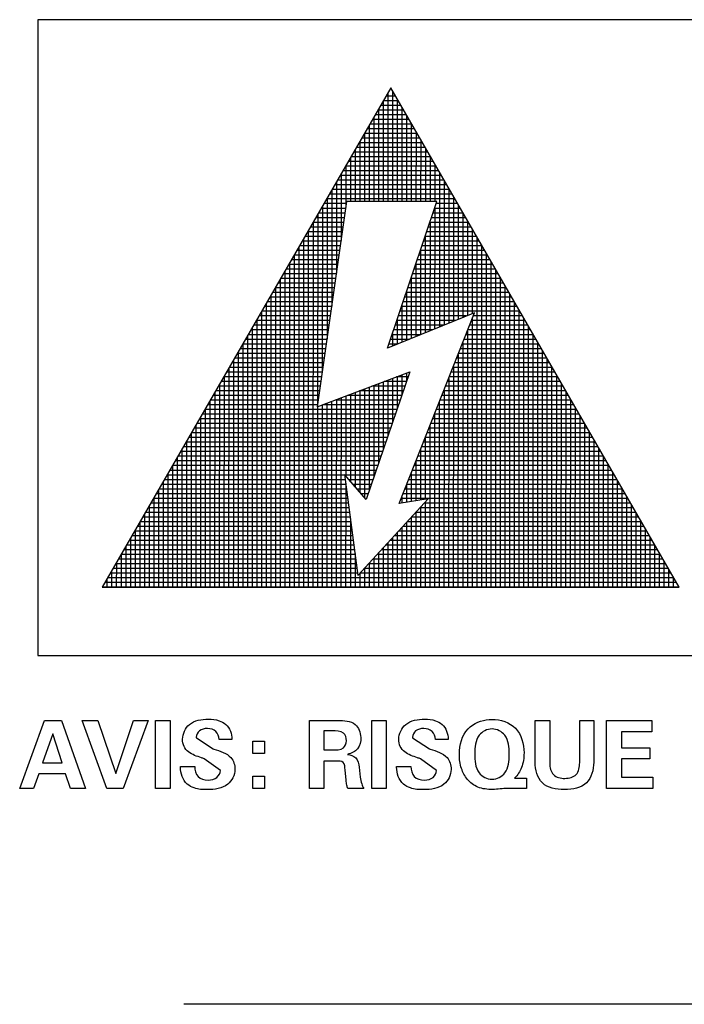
# Model space of a CAD drawing. Header units: inches. Extents: x 0 to 34, y 0 to 22.
# Tile 4 of 27: x 7.926 to 8.413, y 2.389 to 3.112. Entities that reach past the tile are written whole.
import ezdxf

# ---------------------------------------------------------------- set-up
doc = ezdxf.new("R2010")
doc.units = ezdxf.units.IN
doc.header["$LTSCALE"] = 1.87
doc.header["$MEASUREMENT"] = 0
doc.layers.get('0').update_dxf_attribs({"linetype": 'CONTINUOUS'})

msp = doc.modelspace()

# ---------------------------------------------------------------- linework, layer by layer
at = {"color": 5}
for p, q in [((7.9388, 3.112), (7.9388, 2.64503)), ((9.69913, 3.112), (7.9388, 3.112)), ((8.19789, 3.06185), (7.9862, 2.69518)), ((8.40958, 2.69518), (8.19789, 3.06185)), ((8.19931, 3.0594), (8.19928, 2.97841)), ((8.19243, 3.05239), (8.19241, 2.97841)), ((8.2033, 3.05248), (8.19248, 3.05248)), ((8.20131, 3.05591), (8.19447, 3.05591)), ((8.19587, 3.05834), (8.19585, 2.97841)), ((8.20274, 3.05345), (8.20272, 2.97841)), ((8.20727, 3.04561), (8.18852, 3.04561)), ((8.189, 3.04644), (8.18897, 2.97841)), ((8.20528, 3.04904), (8.1905, 3.04904)), ((8.20617, 3.0475), (8.20615, 2.97841)), ((8.21124, 3.03874), (8.18455, 3.03874)), ((8.18556, 3.04048), (8.18554, 2.97841)), ((8.20925, 3.04217), (8.18653, 3.04217)), ((8.20961, 3.04155), (8.20959, 2.97841)), ((8.2152, 3.03187), (8.18058, 3.03187)), ((8.18212, 3.03453), (8.1821, 2.97841)), ((8.21322, 3.0353), (8.18257, 3.0353)), ((8.21304, 3.03561), (8.21302, 2.97841)), ((8.21648, 3.02966), (8.21646, 2.97841)), ((8.17524, 3.02262), (8.17523, 2.97841)), ((8.21917, 3.025), (8.17661, 3.025)), ((8.21718, 3.02843), (8.1786, 3.02843)), ((8.17868, 3.02857), (8.17867, 2.97841)), ((8.2199, 3.02371), (8.21989, 2.97841)), ((8.17181, 3.01667), (8.17179, 2.97841)), ((8.22313, 3.01812), (8.17265, 3.01812)), ((8.22115, 3.02156), (8.17463, 3.02156)), ((8.22334, 3.01777), (8.22333, 2.97841)), ((8.22909, 3.00782), (8.1667, 3.00782)), ((8.16837, 3.01072), (8.16836, 2.97841)), ((8.2271, 3.01125), (8.16868, 3.01125)), ((8.22512, 3.01469), (8.17066, 3.01469)), ((8.22677, 3.01182), (8.22676, 2.97841)), ((8.23305, 3.00094), (8.16273, 3.00094)), ((8.23107, 3.00438), (8.16472, 3.00438)), ((8.16493, 3.00476), (8.16492, 2.97399)), ((8.23021, 3.00587), (8.2302, 2.97841)), ((8.23702, 2.99407), (8.15876, 2.99407)), ((8.23503, 2.99751), (8.16075, 2.99751)), ((8.1615, 2.99881), (8.16148, 2.94989)), ((8.23364, 2.99992), (8.23361, 2.88626)), ((8.23708, 2.99398), (8.23705, 2.88767)), ((8.15462, 2.9869), (8.1546, 2.9017)), ((8.24099, 2.9872), (8.15479, 2.9872)), ((8.239, 2.99064), (8.15678, 2.99064)), ((8.15806, 2.99285), (8.15804, 2.9258)), ((8.24051, 2.98803), (8.24048, 2.88907)), ((8.24495, 2.98033), (8.15083, 2.98033)), ((8.15118, 2.98095), (8.15115, 2.87761)), ((8.24297, 2.98377), (8.15281, 2.98377)), ((8.24394, 2.98208), (8.24392, 2.89048)), ((8.16556, 2.97841), (8.14401, 2.82762)), ((8.16485, 2.97346), (8.14686, 2.97346)), ((8.14775, 2.975), (8.14771, 2.85351)), ((8.16534, 2.9769), (8.14885, 2.9769)), ((8.23177, 2.97841), (8.16556, 2.97841)), ((8.19559, 2.8707), (8.23177, 2.97841)), ((8.24892, 2.97346), (8.23011, 2.97346)), ((8.2302, 2.97372), (8.23017, 2.88485)), ((8.24694, 2.9769), (8.23127, 2.9769)), ((8.24738, 2.97613), (8.24735, 2.89189)), ((8.16387, 2.96659), (8.14289, 2.96659)), ((8.14431, 2.96904), (8.14427, 2.82942)), ((8.16436, 2.97003), (8.14488, 2.97003)), ((8.25289, 2.96659), (8.2278, 2.96659)), ((8.2509, 2.97003), (8.22896, 2.97003)), ((8.25081, 2.97019), (8.25079, 2.89329)), ((8.16289, 2.95972), (8.13893, 2.95972)), ((8.14087, 2.96309), (8.14081, 2.73876)), ((8.16338, 2.96316), (8.14091, 2.96316)), ((8.25685, 2.95972), (8.2255, 2.95972)), ((8.25487, 2.96316), (8.22665, 2.96316)), ((8.22676, 2.96348), (8.22674, 2.88345)), ((8.25424, 2.96424), (8.25422, 2.8947)), ((8.25768, 2.95829), (8.25766, 2.89611)), ((8.134, 2.95118), (8.13392, 2.69518)), ((8.1619, 2.95285), (8.13496, 2.95285)), ((8.16239, 2.95628), (8.13694, 2.95628)), ((8.13744, 2.95713), (8.13737, 2.73779)), ((8.26082, 2.95285), (8.22319, 2.95285)), ((8.22332, 2.95325), (8.2233, 2.88204)), ((8.25884, 2.95628), (8.22434, 2.95628)), ((8.26111, 2.95235), (8.26104, 2.69518)), ((8.13056, 2.94523), (8.13049, 2.69518)), ((8.16092, 2.94598), (8.131, 2.94598)), ((8.16141, 2.94941), (8.13298, 2.94941)), ((8.21989, 2.94301), (8.21987, 2.88063)), ((8.26479, 2.94598), (8.22088, 2.94598)), ((8.26281, 2.94941), (8.22203, 2.94941)), ((8.26455, 2.9464), (8.26447, 2.69518)), ((8.15945, 2.93567), (8.12504, 2.93567)), ((8.15994, 2.93911), (8.12703, 2.93911)), ((8.12713, 2.93927), (8.12705, 2.69518)), ((8.16043, 2.94254), (8.12901, 2.94254)), ((8.27074, 2.93567), (8.21742, 2.93567)), ((8.26876, 2.93911), (8.21857, 2.93911)), ((8.26677, 2.94254), (8.21972, 2.94254)), ((8.26798, 2.94045), (8.26791, 2.69518)), ((8.15847, 2.9288), (8.12108, 2.9288)), ((8.15896, 2.93224), (8.12306, 2.93224)), ((8.12369, 2.93332), (8.12362, 2.69518)), ((8.2747, 2.9288), (8.21511, 2.9288)), ((8.27272, 2.93224), (8.21626, 2.93224)), ((8.21644, 2.93278), (8.21643, 2.87923)), ((8.27141, 2.9345), (8.27134, 2.69518)), ((8.27485, 2.92855), (8.27478, 2.69518)), ((8.11681, 2.92141), (8.11675, 2.69518)), ((8.15749, 2.92193), (8.11711, 2.92193)), ((8.15798, 2.92537), (8.11909, 2.92537)), ((8.12025, 2.92737), (8.12019, 2.73295)), ((8.27867, 2.92193), (8.2128, 2.92193)), ((8.21301, 2.92254), (8.21299, 2.87782)), ((8.27669, 2.92537), (8.21396, 2.92537)), ((8.27828, 2.92261), (8.27822, 2.69518)), ((8.1565, 2.91506), (8.11314, 2.91506)), ((8.11337, 2.91546), (8.11331, 2.69518)), ((8.157, 2.91849), (8.11513, 2.91849)), ((8.28264, 2.91506), (8.21049, 2.91506)), ((8.28066, 2.91849), (8.21165, 2.91849)), ((8.28172, 2.91666), (8.28165, 2.69518)), ((8.15552, 2.90819), (8.10918, 2.90819)), ((8.10994, 2.90951), (8.10989, 2.73004)), ((8.15601, 2.91162), (8.11116, 2.91162)), ((8.28661, 2.90819), (8.20818, 2.90819)), ((8.28462, 2.91162), (8.20934, 2.91162)), ((8.20957, 2.91231), (8.20956, 2.87641)), ((8.28515, 2.91071), (8.28509, 2.69518)), ((8.15454, 2.90131), (8.10521, 2.90131)), ((8.1065, 2.90355), (8.10645, 2.72907)), ((8.15503, 2.90475), (8.10719, 2.90475)), ((8.29057, 2.90131), (8.20588, 2.90131)), ((8.20613, 2.90207), (8.20612, 2.87501)), ((8.28859, 2.90475), (8.20703, 2.90475)), ((8.28858, 2.90476), (8.28852, 2.69518)), ((8.15356, 2.89444), (8.10124, 2.89444)), ((8.10306, 2.8976), (8.10301, 2.72811)), ((8.15405, 2.89788), (8.10322, 2.89788)), ((8.25948, 2.89685), (8.19559, 2.8707)), ((8.2536, 2.89444), (8.20357, 2.89444)), ((8.20422, 2.75663), (8.25948, 2.89685)), ((8.29256, 2.89788), (8.20472, 2.89788)), ((8.25766, 2.89223), (8.2576, 2.69518)), ((8.29454, 2.89444), (8.25853, 2.89444)), ((8.29202, 2.89882), (8.29196, 2.69518)), ((8.29545, 2.89287), (8.29539, 2.69518)), ((8.09619, 2.88569), (8.09614, 2.72617)), ((8.15258, 2.88757), (8.09727, 2.88757)), ((8.15307, 2.89101), (8.09926, 2.89101)), ((8.09963, 2.89164), (8.09957, 2.72714)), ((8.23682, 2.88757), (8.20126, 2.88757)), ((8.24521, 2.89101), (8.20241, 2.89101)), ((8.20269, 2.89184), (8.20268, 2.8736)), ((8.29851, 2.88757), (8.25582, 2.88757)), ((8.29652, 2.89101), (8.25718, 2.89101)), ((8.29888, 2.88692), (8.29883, 2.69518)), ((8.09275, 2.87974), (8.0927, 2.7252)), ((8.15159, 2.8807), (8.09331, 2.8807)), ((8.15209, 2.88414), (8.09529, 2.88414)), ((8.22003, 2.8807), (8.19895, 2.8807)), ((8.19925, 2.8816), (8.19925, 2.87219)), ((8.22842, 2.88414), (8.20011, 2.88414)), ((8.30248, 2.8807), (8.25312, 2.8807)), ((8.25422, 2.8835), (8.25416, 2.69518)), ((8.30049, 2.88414), (8.25447, 2.88414)), ((8.30232, 2.88098), (8.30226, 2.69518)), ((8.15012, 2.8704), (8.08736, 2.8704)), ((8.08931, 2.87378), (8.08927, 2.72423)), ((8.15061, 2.87383), (8.08934, 2.87383)), ((8.15111, 2.87727), (8.09132, 2.87727)), ((8.20325, 2.87383), (8.19664, 2.87383)), ((8.21164, 2.87727), (8.19779, 2.87727)), ((8.30842, 2.8704), (8.24905, 2.8704)), ((8.30644, 2.87383), (8.25041, 2.87383)), ((8.25078, 2.87478), (8.25073, 2.69518)), ((8.30446, 2.87727), (8.25176, 2.87727)), ((8.30575, 2.87503), (8.3057, 2.69518)), ((8.14914, 2.86353), (8.08339, 2.86353)), ((8.14963, 2.86696), (8.08537, 2.86696)), ((8.08588, 2.86783), (8.08583, 2.72326)), ((8.31239, 2.86353), (8.24635, 2.86353)), ((8.24735, 2.86605), (8.24729, 2.69518)), ((8.31041, 2.86696), (8.2477, 2.86696)), ((8.30918, 2.86908), (8.30913, 2.69518)), ((8.14816, 2.85666), (8.07942, 2.85666)), ((8.14865, 2.86009), (8.08141, 2.86009)), ((8.08244, 2.86188), (8.0824, 2.7223)), ((8.31636, 2.85666), (8.24364, 2.85666)), ((8.2439, 2.85733), (8.24386, 2.69518)), ((8.31437, 2.86009), (8.245, 2.86009)), ((8.31262, 2.86313), (8.31257, 2.69518)), ((8.31605, 2.85718), (8.316, 2.69518)), ((8.14718, 2.84978), (8.07546, 2.84978)), ((8.07556, 2.84997), (8.07553, 2.72036)), ((8.14767, 2.85322), (8.07744, 2.85322)), ((8.079, 2.85592), (8.07896, 2.72133)), ((8.14401, 2.82762), (8.21184, 2.85348)), ((8.21184, 2.85348), (8.17985, 2.75967)), ((8.21058, 2.84978), (8.20214, 2.84978)), ((8.20268, 2.84999), (8.20267, 2.82659)), ((8.20611, 2.8513), (8.20611, 2.83668)), ((8.20955, 2.85261), (8.20955, 2.84676)), ((8.32033, 2.84978), (8.24093, 2.84978)), ((8.31834, 2.85322), (8.24229, 2.85322)), ((8.31949, 2.85124), (8.31944, 2.69518)), ((8.1462, 2.84291), (8.07149, 2.84291)), ((8.07213, 2.84402), (8.07209, 2.71939)), ((8.14669, 2.84635), (8.07347, 2.84635)), ((8.18206, 2.84213), (8.18204, 2.7661)), ((8.20824, 2.84291), (8.18412, 2.84291)), ((8.1855, 2.84344), (8.18548, 2.77618)), ((8.18894, 2.84475), (8.18892, 2.78626)), ((8.19237, 2.84606), (8.19236, 2.79635)), ((8.20941, 2.84635), (8.19313, 2.84635)), ((8.19581, 2.84737), (8.19579, 2.80643)), ((8.19924, 2.84868), (8.19923, 2.81651)), ((8.32429, 2.84291), (8.23822, 2.84291)), ((8.32231, 2.84635), (8.23958, 2.84635)), ((8.24047, 2.84861), (8.24042, 2.69518)), ((8.32292, 2.84529), (8.32288, 2.69518)), ((8.14522, 2.83604), (8.06752, 2.83604)), ((8.06869, 2.83806), (8.06866, 2.71842)), ((8.1457, 2.83948), (8.06951, 2.83948)), ((8.16145, 2.83427), (8.16142, 2.74457)), ((8.16489, 2.83557), (8.16487, 2.77697)), ((8.20589, 2.83604), (8.16611, 2.83604)), ((8.16832, 2.83689), (8.1683, 2.77301)), ((8.17176, 2.8382), (8.17174, 2.76904)), ((8.20707, 2.83948), (8.17511, 2.83948)), ((8.17519, 2.83951), (8.17517, 2.76507)), ((8.17863, 2.84082), (8.1786, 2.76111)), ((8.32826, 2.83604), (8.23552, 2.83604)), ((8.32627, 2.83948), (8.23687, 2.83948)), ((8.23703, 2.83989), (8.23699, 2.69518)), ((8.32635, 2.83934), (8.32631, 2.69518)), ((8.14423, 2.82917), (8.06355, 2.82917)), ((8.06525, 2.83211), (8.06522, 2.71746)), ((8.14472, 2.83261), (8.06554, 2.83261)), ((8.14427, 2.82772), (8.14424, 2.73973)), ((8.1477, 2.82902), (8.14768, 2.7407)), ((8.20355, 2.82917), (8.14809, 2.82917)), ((8.15114, 2.83033), (8.15111, 2.74166)), ((8.15457, 2.83164), (8.15455, 2.74263)), ((8.20472, 2.83261), (8.1571, 2.83261)), ((8.15801, 2.83296), (8.15798, 2.7436)), ((8.33223, 2.82917), (8.23281, 2.82917)), ((8.23359, 2.83116), (8.23355, 2.69518)), ((8.33024, 2.83261), (8.23416, 2.83261)), ((8.32979, 2.8334), (8.32975, 2.69518)), ((8.33322, 2.82745), (8.33318, 2.69518)), ((8.05838, 2.8202), (8.05834, 2.69518)), ((8.20121, 2.8223), (8.05959, 2.8223)), ((8.20238, 2.82574), (8.06157, 2.82574)), ((8.06181, 2.82616), (8.06178, 2.69518)), ((8.33619, 2.8223), (8.2301, 2.8223)), ((8.23015, 2.82244), (8.23012, 2.69518)), ((8.33421, 2.82574), (8.23146, 2.82574)), ((8.33665, 2.8215), (8.33662, 2.69518)), ((8.05494, 2.81425), (8.0549, 2.69518)), ((8.19887, 2.81543), (8.05562, 2.81543)), ((8.20003, 2.81887), (8.05761, 2.81887)), ((8.22672, 2.81371), (8.22668, 2.69518)), ((8.34016, 2.81543), (8.22739, 2.81543)), ((8.33818, 2.81887), (8.22875, 2.81887)), ((8.34009, 2.81555), (8.34005, 2.69518)), ((8.0515, 2.80829), (8.05147, 2.69518)), ((8.19652, 2.80856), (8.05165, 2.80856)), ((8.19769, 2.812), (8.05364, 2.812)), ((8.34413, 2.80856), (8.22468, 2.80856)), ((8.34215, 2.812), (8.22604, 2.812)), ((8.34352, 2.80961), (8.34349, 2.69518)), ((8.19301, 2.79825), (8.0457, 2.79825)), ((8.19418, 2.80169), (8.04769, 2.80169)), ((8.04807, 2.80234), (8.04804, 2.71261)), ((8.19535, 2.80512), (8.04967, 2.80512)), ((8.35008, 2.79825), (8.22063, 2.79825)), ((8.34809, 2.80169), (8.22198, 2.80169)), ((8.22328, 2.80499), (8.22327, 2.75987)), ((8.34611, 2.80512), (8.22333, 2.80512)), ((8.34696, 2.80366), (8.34692, 2.69518)), ((8.19066, 2.79138), (8.04174, 2.79138)), ((8.19183, 2.79482), (8.04372, 2.79482)), ((8.04463, 2.79639), (8.04461, 2.71164)), ((8.35404, 2.79138), (8.21792, 2.79138)), ((8.35206, 2.79482), (8.21927, 2.79482)), ((8.21984, 2.79626), (8.21983, 2.75929)), ((8.35039, 2.79771), (8.35036, 2.69518)), ((8.35382, 2.79176), (8.35379, 2.69518)), ((8.03776, 2.78448), (8.03773, 2.70971)), ((8.18832, 2.78451), (8.03777, 2.78451)), ((8.18949, 2.78794), (8.03976, 2.78794)), ((8.04119, 2.79044), (8.04117, 2.71068)), ((8.35801, 2.78451), (8.21521, 2.78451)), ((8.2164, 2.78754), (8.21639, 2.7587)), ((8.35603, 2.78794), (8.21656, 2.78794)), ((8.35726, 2.78582), (8.35723, 2.69518)), ((8.16407, 2.77764), (8.0338, 2.77764)), ((8.03432, 2.77853), (8.03429, 2.70874)), ((8.18715, 2.78107), (8.03579, 2.78107)), ((8.16403, 2.77794), (8.17387, 2.7038)), ((8.17985, 2.75967), (8.16403, 2.77794)), ((8.18598, 2.77764), (8.16429, 2.77764)), ((8.36198, 2.77764), (8.2125, 2.77764)), ((8.21296, 2.77882), (8.21296, 2.75812)), ((8.36, 2.78107), (8.21385, 2.78107)), ((8.36069, 2.77987), (8.36067, 2.69518)), ((8.16498, 2.77077), (8.02984, 2.77077)), ((8.03088, 2.77257), (8.03086, 2.69518)), ((8.16452, 2.7742), (8.03182, 2.7742)), ((8.16487, 2.77163), (8.16484, 2.69518)), ((8.1848, 2.7742), (8.16726, 2.7742)), ((8.18363, 2.77077), (8.17024, 2.77077)), ((8.20953, 2.77009), (8.20952, 2.75753)), ((8.36594, 2.77077), (8.20979, 2.77077)), ((8.36396, 2.7742), (8.21115, 2.7742)), ((8.36413, 2.77392), (8.3641, 2.69518)), ((8.16589, 2.7639), (8.02587, 2.7639)), ((8.02744, 2.76662), (8.02742, 2.69518)), ((8.16544, 2.76733), (8.02785, 2.76733)), ((8.18246, 2.76733), (8.17321, 2.76733)), ((8.18129, 2.7639), (8.17619, 2.7639)), ((8.36991, 2.7639), (8.20708, 2.7639)), ((8.36793, 2.76733), (8.20844, 2.76733)), ((8.36756, 2.76798), (8.36754, 2.69518)), ((8.37099, 2.76203), (8.37097, 2.69518)), ((8.02057, 2.75472), (8.02055, 2.69518)), ((8.1668, 2.75703), (8.0219, 2.75703)), ((8.16635, 2.76046), (8.02389, 2.76046)), ((8.02401, 2.76067), (8.02399, 2.70583)), ((8.17387, 2.7038), (8.22529, 2.76022)), ((8.22529, 2.76022), (8.20422, 2.75663)), ((8.3719, 2.76046), (8.20573, 2.76046)), ((8.20609, 2.76137), (8.20609, 2.75695)), ((8.37388, 2.75703), (8.22239, 2.75703)), ((8.22326, 2.75799), (8.22325, 2.69518)), ((8.37442, 2.75608), (8.37441, 2.69518)), ((8.01713, 2.74876), (8.01712, 2.69518)), ((8.16772, 2.75015), (8.01794, 2.75015)), ((8.16726, 2.75359), (8.01992, 2.75359)), ((8.37785, 2.75015), (8.21612, 2.75015)), ((8.21639, 2.75045), (8.21637, 2.69518)), ((8.37586, 2.75359), (8.21925, 2.75359)), ((8.21983, 2.75422), (8.21981, 2.69518)), ((8.37786, 2.75013), (8.37785, 2.69518)), ((8.01369, 2.74281), (8.01368, 2.69518)), ((8.16863, 2.74328), (8.01397, 2.74328)), ((8.16817, 2.74672), (8.01595, 2.74672)), ((8.14768, 2.7407), (8.14766, 2.69518)), ((8.15111, 2.74166), (8.1511, 2.69518)), ((8.15455, 2.74263), (8.15453, 2.69518)), ((8.15798, 2.7436), (8.15797, 2.69518)), ((8.16142, 2.74457), (8.16141, 2.69518)), ((8.16829, 2.74582), (8.16828, 2.69518)), ((8.20952, 2.74291), (8.2095, 2.69518)), ((8.38181, 2.74328), (8.20986, 2.74328)), ((8.21296, 2.74668), (8.21294, 2.69518)), ((8.37983, 2.74672), (8.21299, 2.74672)), ((8.38129, 2.74418), (8.38128, 2.69518)), ((8.16954, 2.73641), (8.01, 2.73641)), ((8.01026, 2.73685), (8.01024, 2.69518)), ((8.16909, 2.73985), (8.01198, 2.73985)), ((8.13737, 2.73779), (8.13736, 2.69518)), ((8.14081, 2.73876), (8.14079, 2.69518)), ((8.14424, 2.73973), (8.14423, 2.69518)), ((8.20265, 2.73537), (8.20263, 2.69518)), ((8.38578, 2.73641), (8.20359, 2.73641)), ((8.20608, 2.73914), (8.20607, 2.69518)), ((8.3838, 2.73985), (8.20673, 2.73985)), ((8.38473, 2.73824), (8.38472, 2.69518)), ((8.17091, 2.72611), (8.00405, 2.72611)), ((8.17045, 2.72954), (8.00603, 2.72954)), ((8.00682, 2.7309), (8.00681, 2.69518)), ((8.17, 2.73298), (8.00802, 2.73298)), ((8.09614, 2.72617), (8.09613, 2.69518)), ((8.09957, 2.72714), (8.09957, 2.69518)), ((8.10301, 2.72811), (8.103, 2.69518)), ((8.10645, 2.72907), (8.10644, 2.69518)), ((8.10989, 2.73004), (8.10987, 2.69518)), ((8.12019, 2.73295), (8.12018, 2.69518)), ((8.39173, 2.72611), (8.1942, 2.72611)), ((8.19577, 2.72783), (8.19576, 2.69518)), ((8.38975, 2.72954), (8.19733, 2.72954)), ((8.19921, 2.7316), (8.1992, 2.69518)), ((8.38776, 2.73298), (8.20046, 2.73298)), ((8.38816, 2.73229), (8.38815, 2.69518)), ((8.39159, 2.72634), (8.39159, 2.69518)), ((7.99994, 2.71899), (7.99994, 2.69518)), ((8.17182, 2.71924), (8.00009, 2.71924)), ((8.17137, 2.72267), (8.00207, 2.72267)), ((8.00338, 2.72495), (8.00337, 2.69518)), ((8.07209, 2.71939), (8.07208, 2.69518)), ((8.07553, 2.72036), (8.07552, 2.69518)), ((8.07896, 2.72133), (8.07896, 2.69518)), ((8.0824, 2.7223), (8.08239, 2.69518)), ((8.08583, 2.72326), (8.08583, 2.69518)), ((8.08927, 2.72423), (8.08926, 2.69518)), ((8.0927, 2.7252), (8.0927, 2.69518)), ((8.17172, 2.72), (8.17171, 2.69518)), ((8.3957, 2.71924), (8.18794, 2.71924)), ((8.1889, 2.72029), (8.18889, 2.69518)), ((8.39372, 2.72267), (8.19107, 2.72267)), ((8.19233, 2.72406), (8.19233, 2.69518)), ((8.39503, 2.7204), (8.39502, 2.69518)), ((8.17274, 2.71237), (7.99612, 2.71237)), ((7.99651, 2.71304), (7.9965, 2.69518)), ((8.17228, 2.7158), (7.9981, 2.7158)), ((8.04461, 2.71164), (8.0446, 2.69518)), ((8.04804, 2.71261), (8.04803, 2.69518)), ((8.06522, 2.71746), (8.06521, 2.69518)), ((8.06866, 2.71842), (8.06865, 2.69518)), ((8.39966, 2.71237), (8.18167, 2.71237)), ((8.18202, 2.71275), (8.18202, 2.69518)), ((8.39768, 2.7158), (8.18481, 2.7158)), ((8.18546, 2.71652), (8.18546, 2.69518)), ((8.39846, 2.71445), (8.39846, 2.69518)), ((8.17365, 2.70549), (7.99215, 2.70549)), ((7.99307, 2.70709), (7.99307, 2.69518)), ((8.17319, 2.70893), (7.99413, 2.70893)), ((8.02399, 2.70583), (8.02399, 2.69518)), ((8.03429, 2.70874), (8.03429, 2.69518)), ((8.03773, 2.70971), (8.03773, 2.69518)), ((8.04117, 2.71068), (8.04116, 2.69518)), ((8.17515, 2.70521), (8.17515, 2.69518)), ((8.40363, 2.70549), (8.17541, 2.70549)), ((8.40165, 2.70893), (8.17854, 2.70893)), ((8.17859, 2.70898), (8.17859, 2.69518)), ((8.4019, 2.7085), (8.40189, 2.69518)), ((8.4076, 2.69862), (7.98818, 2.69862)), ((7.98963, 2.70113), (7.98963, 2.69518)), ((8.40561, 2.70206), (7.99017, 2.70206)), ((8.40533, 2.70255), (8.40533, 2.69518)), ((8.40958, 2.69519), (7.9862, 2.69519)), ((7.9862, 2.69518), (8.40958, 2.69518)), ((7.9388, 2.64503), (9.69913, 2.64503)), ((7.92558, 2.54745), (7.94371, 2.59746)), ((7.94371, 2.59746), (7.95633, 2.59746)), ((7.95633, 2.59746), (7.97376, 2.54745)), ((7.98962, 2.54745), (7.97141, 2.59746)), ((7.97141, 2.59746), (7.98301, 2.59746)), ((7.98301, 2.59746), (7.99619, 2.55836)), ((7.99619, 2.55836), (8.00905, 2.59746)), ((8.01996, 2.59746), (8.00155, 2.54745)), ((8.00905, 2.59746), (8.01996, 2.59746)), ((8.02529, 2.54745), (8.02529, 2.59746)), ((8.02529, 2.59746), (8.03594, 2.59746)), ((8.03594, 2.59746), (8.03594, 2.54745)), ((8.13822, 2.54745), (8.13822, 2.59746)), ((8.13822, 2.59746), (8.15901, 2.59746)), ((8.18399, 2.54745), (8.18399, 2.59746)), ((8.18399, 2.59746), (8.19464, 2.59746)), ((8.19464, 2.59746), (8.19464, 2.54745)), ((8.30398, 2.56667), (8.30398, 2.59746)), ((8.30398, 2.59746), (8.31463, 2.59746)), ((8.31463, 2.59746), (8.31463, 2.56593)), ((8.33663, 2.5664), (8.33663, 2.59746)), ((8.33663, 2.59746), (8.34691, 2.59746)), ((8.34691, 2.59746), (8.34691, 2.56667)), ((8.35642, 2.54745), (8.35642, 2.59746)), ((8.35642, 2.59746), (8.38959, 2.59746)), ((8.38959, 2.59746), (8.38959, 2.58918)), ((8.14873, 2.58973), (8.14873, 2.57572)), ((8.15503, 2.58973), (8.14873, 2.58973)), ((8.36727, 2.58918), (8.36727, 2.57738)), ((8.38959, 2.58918), (8.36727, 2.58918)), ((7.94982, 2.5876), (7.94226, 2.5664)), ((7.9567, 2.5664), (7.94982, 2.5876)), ((8.05525, 2.58456), (8.06756, 2.57655)), ((8.08139, 2.58349), (8.0721, 2.58349)), ((8.08139, 2.58376), (8.08139, 2.58349)), ((8.09659, 2.57315), (8.09659, 2.58231)), ((8.09659, 2.58231), (8.10534, 2.58231)), ((8.10534, 2.58231), (8.10534, 2.57315)), ((8.21396, 2.58456), (8.22627, 2.57655)), ((8.2401, 2.58349), (8.23081, 2.58349)), ((8.2401, 2.58376), (8.2401, 2.58349)), ((8.06756, 2.57655), (8.0682, 2.57633)), ((8.14873, 2.57572), (8.15503, 2.57572)), ((8.22627, 2.57655), (8.22691, 2.57633)), ((8.36727, 2.57738), (8.3882, 2.57738)), ((8.3882, 2.57738), (8.3882, 2.56924)), ((8.07285, 2.56057), (8.06109, 2.56929)), ((8.10534, 2.57315), (8.09659, 2.57315)), ((8.14873, 2.56759), (8.14873, 2.54745)), ((8.15795, 2.56759), (8.14873, 2.56759)), ((8.23156, 2.56057), (8.2198, 2.56929)), ((8.36727, 2.56924), (8.36727, 2.55579)), ((8.3882, 2.56924), (8.36727, 2.56924)), ((7.94226, 2.5664), (7.9567, 2.5664)), ((8.04356, 2.56301), (8.04356, 2.5637)), ((8.04356, 2.5637), (8.05403, 2.5637)), ((8.16518, 2.55355), (8.16447, 2.56112)), ((8.1747, 2.56307), (8.17559, 2.55585)), ((8.20227, 2.56301), (8.20227, 2.5637)), ((8.20227, 2.5637), (8.21274, 2.5637)), ((7.93955, 2.5582), (7.93565, 2.54745)), ((7.95931, 2.5582), (7.93955, 2.5582)), ((7.96288, 2.54745), (7.95931, 2.5582)), ((8.09659, 2.54745), (8.09659, 2.5566)), ((8.09659, 2.5566), (8.10534, 2.5566)), ((8.10534, 2.5566), (8.10534, 2.54745)), ((8.28872, 2.55507), (8.29761, 2.55507)), ((8.29761, 2.55507), (8.29761, 2.54745)), ((8.36727, 2.55579), (8.39036, 2.55579)), ((8.39036, 2.55579), (8.39036, 2.54745)), ((7.93565, 2.54745), (7.92558, 2.54745)), ((7.97376, 2.54745), (7.96288, 2.54745)), ((8.00155, 2.54745), (7.98962, 2.54745)), ((8.03594, 2.54745), (8.02529, 2.54745)), ((8.10534, 2.54745), (8.09659, 2.54745)), ((8.14873, 2.54745), (8.13822, 2.54745)), ((8.17816, 2.54745), (8.16656, 2.54745)), ((8.19464, 2.54745), (8.18399, 2.54745)), ((8.29761, 2.54745), (8.2838, 2.54745)), ((8.39036, 2.54745), (8.35642, 2.54745)), ((10.61595, 2.38898), (8.04611, 2.38898))]:
    msp.add_line(p, q, dxfattribs=at)
for points, start_tangent, end_tangent in [([(8.06109, 2.56929), (8.05997, 2.56966), (8.05895, 2.57001), (8.04946, 2.57435), (8.04622, 2.57833), (8.04509, 2.5837), (8.05019, 2.59439), (8.0641, 2.59834), (8.07197, 2.59725)], (-0.942064, 0.335432), (0.951714, -0.306986)), ([(8.07197, 2.59725), (8.07687, 2.59451), (8.08139, 2.58376)], (0.951714, -0.306986), (0, -1)), ([(8.15901, 2.59746), (8.17182, 2.5944), (8.17593, 2.58488), (8.17363, 2.57664), (8.16623, 2.57251)], (1, 0), (-0.972867, -0.231366)), ([(8.2198, 2.56929), (8.21868, 2.56966), (8.21766, 2.57001), (8.20817, 2.57435), (8.20493, 2.57833), (8.20379, 2.5837), (8.2089, 2.59439), (8.22281, 2.59834), (8.23068, 2.59725)], (-0.942064, 0.335432), (0.951714, -0.306986)), ([(8.23068, 2.59725), (8.23558, 2.59451), (8.2401, 2.58376)], (0.951714, -0.306986), (0, -1)), ([(8.2838, 2.54745), (8.27828, 2.54711), (8.27268, 2.54677), (8.26191, 2.54849), (8.25421, 2.55413), (8.24987, 2.56213), (8.24831, 2.57257), (8.25476, 2.59131), (8.27018, 2.59813)], (-1, 0), (0.997008, 0.077296)), ([(8.27018, 2.59813), (8.27227, 2.59821), (8.28949, 2.59165), (8.29575, 2.57356), (8.29392, 2.56279), (8.28872, 2.55507)], (0.997008, 0.077296), (-0.759633, -0.650352)), ([(8.0721, 2.58349), (8.06954, 2.58941), (8.06343, 2.59145), (8.05745, 2.58973), (8.05522, 2.58509), (8.05525, 2.58456)], (-0.087673, 0.996149), (0.121868, -0.992546)), ([(8.15503, 2.57572), (8.16318, 2.57725), (8.16539, 2.58257), (8.1633, 2.58816), (8.15503, 2.58973)], (1, 0), (-1, 0)), ([(8.23081, 2.58349), (8.22825, 2.58941), (8.22214, 2.59145), (8.21616, 2.58973), (8.21393, 2.58509), (8.21396, 2.58456)], (-0.087673, 0.996149), (0.121868, -0.992546)), ([(8.28493, 2.57222), (8.28493, 2.57289), (8.28165, 2.58649), (8.27227, 2.5912), (8.26282, 2.5865), (8.25957, 2.57289)], (-0.00024, 1), (-0.003934, -0.999992)), ([(8.0682, 2.57633), (8.08061, 2.5701), (8.08357, 2.56149), (8.07824, 2.55055), (8.06336, 2.5466), (8.05362, 2.54783)], (0.949393, -0.314089), (-0.950656, 0.310247)), ([(8.22691, 2.57633), (8.23931, 2.5701), (8.24228, 2.56149), (8.23694, 2.55055), (8.22207, 2.5466), (8.21233, 2.54783)], (0.949393, -0.314089), (-0.950656, 0.310247)), ([(8.16447, 2.56112), (8.16302, 2.56664), (8.15795, 2.56759)], (-0.090187, 0.995925), (-1, 0)), ([(8.16623, 2.57251), (8.17221, 2.57001), (8.1747, 2.56307)], (0.993901, -0.110274), (0.123445, -0.992351)), ([(8.25957, 2.57289), (8.26281, 2.55896), (8.27227, 2.5542), (8.28171, 2.55894), (8.28493, 2.57222)], (-0.003934, -0.999992), (-0.00024, 1)), ([(8.05362, 2.54783), (8.04851, 2.55071), (8.04356, 2.56301)], (-0.950656, 0.310247), (0, 1)), ([(8.05403, 2.5637), (8.05649, 2.5562), (8.0639, 2.55368), (8.07037, 2.55564), (8.07285, 2.56057)], (0, -1), (0.008776, 0.999961)), ([(8.21233, 2.54783), (8.20722, 2.55071), (8.20227, 2.56301)], (-0.950656, 0.310247), (0, 1)), ([(8.21274, 2.5637), (8.2152, 2.5562), (8.22261, 2.55368), (8.22907, 2.55564), (8.23156, 2.56057)], (0, -1), (0.008776, 0.999961)), ([(8.34691, 2.56667), (8.34161, 2.55163), (8.32545, 2.54667), (8.30924, 2.55157), (8.30398, 2.56667)], (0, -1), (0, 1)), ([(8.31463, 2.56593), (8.3174, 2.55762), (8.32579, 2.55488), (8.33401, 2.55768), (8.33663, 2.5664)], (0, -1), (0, 1)), ([(8.16656, 2.54745), (8.16571, 2.54985), (8.16518, 2.55355)], (-0.45318, 0.891419), (-0.088484, 0.996078)), ([(8.17559, 2.55585), (8.1766, 2.55081), (8.17816, 2.54745)], (0.130757, -0.991414), (0.58774, -0.80905))]:
    msp.add_spline(points, degree=3, dxfattribs=dict(at, start_tangent=start_tangent, end_tangent=end_tangent))

doc.saveas('drawing.dxf')
